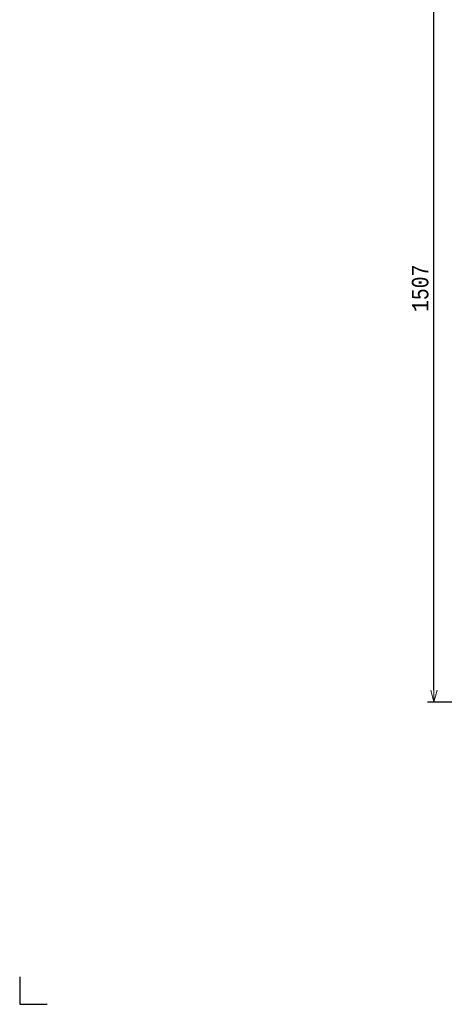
# Model space of a CAD drawing. Extents: x 0 to 8400, y 0 to 5940.
# Tile 1 of 34: x 0 to 774, y 0 to 1792. Entities that reach past the tile are written whole.
import ezdxf

# ---------------------------------------------------------------- set-up
doc = ezdxf.new("R2010")
doc.units = 0
doc.header["$LTSCALE"] = 50
doc.header["$MEASUREMENT"] = 0
doc.layers.get('0').update_dxf_attribs({"linetype": 'CONTINUOUS'})
doc.layers.get('Defpoints').update_dxf_attribs({"color": 8, "linetype": 'CONTINUOUS'})
doc.layers.add('SIZE_ACCES5', color=1, linetype='CONTINUOUS', lineweight=13)
doc.styles.get("Standard").update_dxf_attribs({"font": 'monotxt.shx', "width": 0.83, "bigfont": 'extfont.shx'})
doc.dimstyles.new('STDIM1', dxfattribs={"dimscale": 0, "dimtxt": 30, "dimasz": 22, "dimexe": 12, "dimexo": 8, "dimgap": 10, "dimtad": 1, "dimdec": 1, "dimdsep": 46, "dimtxsty": 'STANDARD', "dimblk": 'OPEN30', "dimcen": 0, "dimdle": 4.496, "dimclrd": 256, "dimclre": 256, "dimclrt": 256, "dimadec": 0, "dimazin": 0, "dimtfac": 1, "dimtdec": 1, "dimtmove": 0, "dimatfit": 3, "dimldrblk": 'OPEN30', "dimfxl": 1, "dimtvp": 1, "dimtolj": 1, "dimarcsym": 0})

# ---------------------------------------------------------------- blocks, each defined once
blk = doc.blocks.new('_OPEN30')
at = {"color": 0, "linetype": 'ByBlock'}
for p, q in [((-1, 0.268), (0, 0)), ((0, 0), (-1, -0.268)), ((0, 0), (-1, 0))]:
    blk.add_line(p, q, dxfattribs=at)
blk = doc.blocks.new('*D57')
at = {"layer": 'Defpoints', "color": 0}
for p in [(755, 2057), (1358, 2057), (1245, 550)]:
    blk.add_point(p, dxfattribs=at)
at = {"layer": 'SIZE_ACCES5', "lineweight": -2}
for p, q in [((1350, 2057), (743, 2057)), ((755, 572), (755, 2035)), ((1237, 550), (743, 550))]:
    blk.add_line(p, q, dxfattribs=at)
at = {"layer": 'SIZE_ACCES5', "lineweight": -2, "xscale": 22, "yscale": 22, "zscale": 22}
for p, rotation in [((755, 2057), 90), ((755, 550), 270)]:
    blk.add_blockref('_OPEN30', p, dxfattribs=dict(at, rotation=rotation))
at = {"layer": 'SIZE_ACCES5', "insert": (730, 1303.5), "char_height": 30, "attachment_point": 5, "rotation": 90}
blk.add_mtext('\\A1;1507', dxfattribs=at)

msp = doc.modelspace()

# ---------------------------------------------------------------- linework, layer by layer
at = {"layer": 'Defpoints'}
for p, q in [((0, 50), (0, 0)), ((0, 0), (50, 0))]:
    msp.add_line(p, q, dxfattribs=at)

# ---------------------------------------------------------------- dimensions: what is measured, and where the dimension line sits
at = {"layer": 'SIZE_ACCES5'}
dim = msp.add_linear_dim(base=(755.00032, 2056.99985), p1=(1245.00022, 549.9999), p2=(1358.00021, 2056.99985), angle=90, dimstyle='STDIM1', override={"dimscale": 1, "dimtmove": 0}, dxfattribs=at)
dim.commit()
dim.dimension.update_dxf_attribs({"geometry": '*D57', "text_midpoint": (730.00032, 1303.49988)})

doc.saveas('drawing.dxf')
